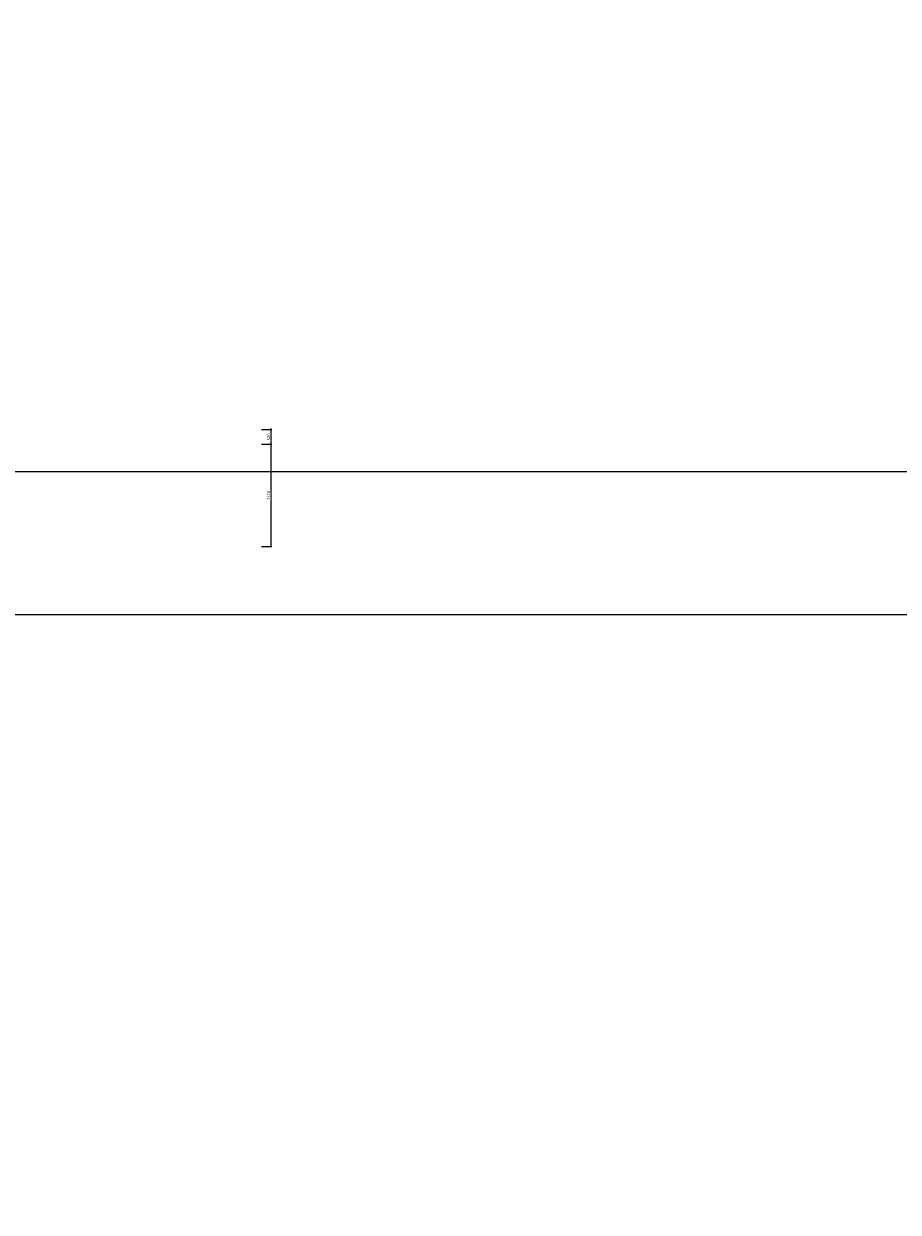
# Model space of a CAD drawing. Header units: millimetres. Extents: x -714384 to 30604203, y -92609 to 65084.
# Tile 11 of 256: x -99917 to -85268, y -67792 to -47888. Entities that reach past the tile are written whole.
import ezdxf
from ezdxf import colors
from ezdxf.entities.mleader import LeaderData, LeaderLine
from ezdxf.math import Vec2, Vec3

# ---------------------------------------------------------------- set-up
doc = ezdxf.new("R2010")
doc.units = ezdxf.units.MM
doc.layers.get('0').update_dxf_attribs({"lineweight": 0})
doc.layers.get('Defpoints').update_dxf_attribs({"color": 30})
doc.layers.add('05_АР_Размеры перегородки', color=250, linetype='Continuous', lineweight=0)
doc.layers.add('27_Сечения', color=7, linetype='Continuous', lineweight=0)
doc.styles.add('_ТЕКСТОВЫЙ', font='arial.ttf', dxfattribs={"width": 0.8})
doc.styles.add('мой арх ср', font='arial.ttf', dxfattribs={"height": 50})
doc.dimstyles.new('Стандарт арх', dxfattribs={"dimtxt": 50, "dimasz": 20, "dimexe": 15, "dimexo": 5, "dimgap": 10, "dimtad": 1, "dimdec": 0, "dimdsep": 32, "dimtxsty": 'мой арх ср', "dimblk": 'ARCHTICK', "dimcen": 2.5, "dimdle": 15, "dimadec": 0, "dimazin": 0, "dimtfac": 1, "dimtdec": 0, "dimtmove": 1, "dimatfit": 2, "dimldrblk": 'OBLIQUE', "dimfxl": 1, "dimarcsym": 0})

# ---------------------------------------------------------------- blocks, each defined once
blk = doc.blocks.new('_Dot')
at = {"color": 0, "linetype": 'ByBlock', "lineweight": -2}
blk.add_line((-0.5, 0), (-1, 0), dxfattribs=at)
at = {"color": 0, "linetype": 'ByBlock', "const_width": 0.5}
blk.add_lwpolyline([(-0.25, 0, 1), (0.25, 0, 1)], format="xyb", close=True, dxfattribs=at)
blk = doc.blocks.new('_ArchTick')
at = {"color": 0, "linetype": 'ByBlock', "const_width": 0.15}
blk.add_lwpolyline([(-0.5, -0.5), (0.5, 0.5)], dxfattribs=at)
blk = doc.blocks.new('*D1161')
at = {"layer": 'Defpoints', "color": 0, "lineweight": -2, "transparency": 16777216}
for p, q in [((50261, -48847), (50438, -48847)), ((50423, -50572), (50423, -48832)), ((50261, -50557), (50438, -50557))]:
    blk.add_line(p, q, dxfattribs=at)
at = {"layer": 'Defpoints', "color": 0, "transparency": 16777216}
for p in [(50256, -48847), (50423, -48847), (50256, -50557)]:
    blk.add_point(p, dxfattribs=at)
at = {"layer": 'Defpoints', "color": 0, "lineweight": -2, "transparency": 16777216, "xscale": 20, "yscale": 20, "zscale": 20}
for p, rotation in [((50423, -48847), 90), ((50423, -50557), 270)]:
    blk.add_blockref('_ArchTick', p, dxfattribs=dict(at, rotation=rotation))
at = {"layer": 'Defpoints', "color": 0, "lineweight": 0, "transparency": 16777216, "insert": (50388, -49702), "char_height": 50, "attachment_point": 5, "rotation": 90, "style": 'мой арх ср', "bg_fill": 3, "box_fill_scale": 1.1, "bg_fill_color": 256, "bg_fill_true_color": 13158600, "bg_fill_transparency": 0}
blk.add_mtext('1710', dxfattribs=at)
blk = doc.blocks.new('_OBLIQUE')
at = {"color": 0, "linetype": 'ByBlock'}
blk.add_line((-0.5, -0.5), (0.5, 0.5), dxfattribs=at)
blk = doc.blocks.new('*D1162')
at = {"layer": 'Defpoints', "color": 0, "lineweight": -2, "transparency": 16777216}
for p, q in [((50261, -48598), (50438, -48598)), ((50423, -48862), (50423, -48583)), ((50261, -48847), (50438, -48847))]:
    blk.add_line(p, q, dxfattribs=at)
at = {"layer": 'Defpoints', "color": 0, "lineweight": -2, "transparency": 16777216, "xscale": 20, "yscale": 20, "zscale": 20}
for p, rotation in [((50423, -48598), 90), ((50423, -48847), 270)]:
    blk.add_blockref('_ArchTick', p, dxfattribs=dict(at, rotation=rotation))
at = {"layer": 'Defpoints', "color": 0, "lineweight": 0, "transparency": 16777216, "insert": (50388, -48722), "char_height": 50, "attachment_point": 5, "rotation": 90, "style": 'мой арх ср', "bg_fill": 3, "box_fill_scale": 1.1, "bg_fill_color": 256, "bg_fill_true_color": 13158600, "bg_fill_transparency": 0}
blk.add_mtext('250', dxfattribs=at)
at = {"layer": 'Defpoints', "color": 0, "transparency": 16777216}
for p in [(50256, -48598), (50423, -48598), (50256, -48847)]:
    blk.add_point(p, dxfattribs=at)
blk = doc.blocks.new('БАРЬЕР-СТОЛЕШНИЦА_фас')
at = {"layer": 'Defpoints', "lineweight": 0}
dim = blk.add_linear_dim(base=(50286.8, -48483.7), p1=(50119.8, -50193.5), p2=(50119.8, -48483.7), angle=90, dimstyle='Стандарт арх', override={"dimtfill": 1, "dimtfillclr": 7}, dxfattribs=at)
dim.commit()
dim.dimension.update_dxf_attribs({"geometry": '*D1161', "text_midpoint": (50251.3, -49338.6), "insert": (-136.2, 363.4)})
dim = blk.add_linear_dim(base=(50286.8277, -48234.1842), p1=(50119.8242, -48483.7373), p2=(50119.8242, -48234.1842), angle=90, dimstyle='Стандарт арх', override={"dimtfill": 1}, dxfattribs=at)
dim.commit()
dim.dimension.update_dxf_attribs({"geometry": '*D1162', "text_midpoint": (50251.299, -48358.9607), "insert": (-136.2284, 363.4281)})

msp = doc.modelspace()

# ---------------------------------------------------------------- linework, layer by layer
at = {"layer": 'Defpoints', "color": 1}
msp.add_lwpolyline([(-158394.8, -24951.8), (39622.9, -24951.8), (39622.9, -57789.5), (-158394.8, -57789.5)], close=True, dxfattribs=at)
at = {"layer": 'Defpoints'}
msp.add_lwpolyline([(39622.9, -55394.4), (-153407.1, -55394.4)], dxfattribs=at)

# ---------------------------------------------------------------- leaders
at = {"layer": '27_Сечения'}
ml = msp.add_multileader_mtext('Standard', dxfattribs=at)
ml.set_content('Несущая конструкция фасада', color=256, style='_ТЕКСТОВЫЙ')
ml.set_leader_properties(lineweight=0)
ml.set_arrow_properties(name='DOT')
ml.build(insert=Vec2(0, 0))
ml.multileader.update_dxf_attribs({"text_left_attachment_type": 6, "text_right_attachment_type": 6, "dogleg_length": 0.768, "arrow_head_size": 20, "scale": 100})
ctx = ml.context
ctx.base_point, ctx.scale, ctx.char_height, ctx.arrow_head_size, ctx.landing_gap_size, ctx.plane_origin = Vec3(70210.5, -67267.2), 100, 125, 20, 100, Vec3(65802.9, -64005.4)
ctx.left_attachment, ctx.right_attachment, ctx.text_align_type, ctx.attachment_type = 6, 6, 2, 2
notes = []
notes.append((ctx, [(0, (1, 1, 0), (70133.8, -67267.2), (1, 0), 76.8, [(2, [(70132.6, -67782.3)], 0, [])])]))
ctx.mtext.insert, ctx.mtext.width, ctx.mtext.defined_height, ctx.mtext.alignment, ctx.mtext.flow_direction = Vec3(71707.5, -67107.5), 1698.235, 480.6, 3, 5
for ctx, leaders in notes:
    for number, flags, end, landing, length, lines in leaders:
        leader = LeaderData()
        leader.index, (leader.has_last_leader_line, leader.has_dogleg_vector, leader.attachment_direction) = number, flags
        leader.last_leader_point, leader.dogleg_vector, leader.dogleg_length = Vec3(end), Vec3(landing), length
        for number, points, colour, breaks in lines:
            line = LeaderLine()
            line.index, line.vertices, line.color, line.breaks = number, Vec3.list(points), colors.encode_raw_color(colour), breaks
            leader.lines.append(line)
        ctx.leaders.append(leader)

# ---------------------------------------------------------------- next in the draw order: block references
at = {"layer": '05_АР_Размеры перегородки', "color": 0, "xscale": -1}
msp.add_blockref('БАРЬЕР-СТОЛЕШНИЦА_фас', (146061, -6447.2), dxfattribs=at)

doc.saveas('drawing.dxf')
